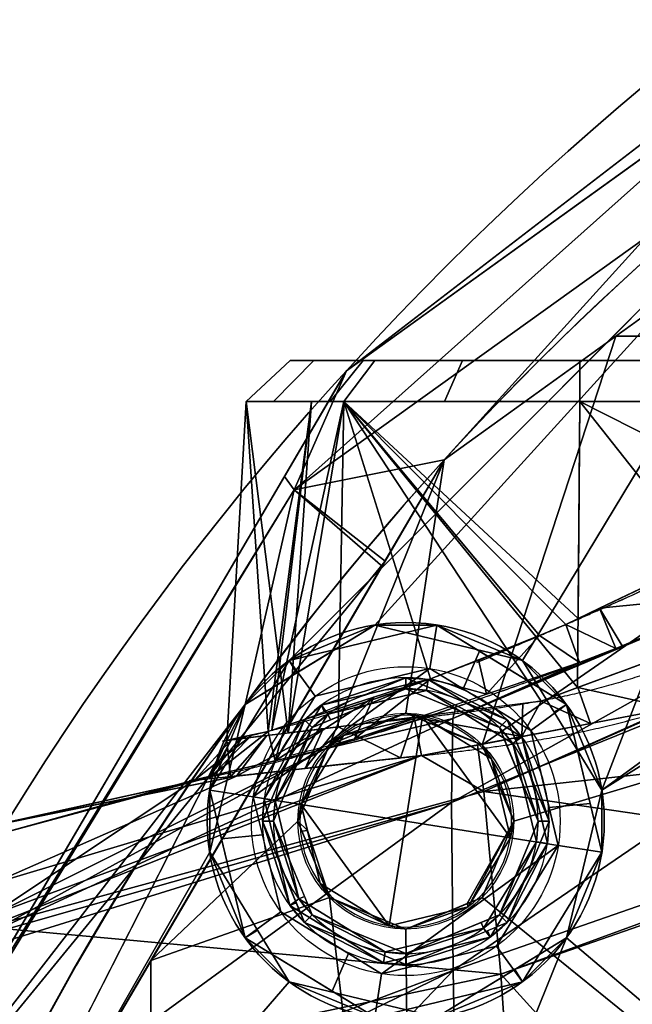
# Model space of a CAD drawing. Header units: millimetres. Extents: x -115 to 115, y -168 to 68.
# Tile 24 of 256: x -58 to -44, y 31 to 54. Entities that reach past the tile are written whole.
import ezdxf

# ---------------------------------------------------------------- set-up
doc = ezdxf.new("R2010")
doc.units = ezdxf.units.MM
doc.layers.add('100', color=7, linetype='Continuous', true_color=0xffffff)

msp = doc.modelspace()

# ---------------------------------------------------------------- linework, layer by layer
at = {"layer": '100', "color": 163, "linetype": 'Continuous', "extrusion": (0, 1, 0)}
msp.add_circle((45, 9, 46), 6.567, dxfattribs=at)
at = {"layer": '100', "color": 163, "linetype": 'Continuous', "extrusion": (0, -1, 0)}
msp.add_circle((-45, 9, -45.07), 7.565, dxfattribs=at)
at = {"layer": '100', "color": 163, "linetype": 'Continuous'}
for centre, radius in [((-48.946, 35.561, 97), 4.5), ((-48.946, 35.561, 103), 3.5), ((-48.946, 35.561, 81.046), 2.446), ((-48.946, 35.561, 81), 2.446)]:
    msp.add_circle(centre, radius, dxfattribs=at)
at = {"layer": '100', "color": 163, "linetype": 'Continuous', "extrusion": (0, 0, -1)}
for centre, radius in [((48.946, 35.561, -102), 4.5), ((48.946, 35.561, -89), 3.25), ((48.946, 35.561, -97), 3.25), ((48.946, 35.561, -89), 3), ((48.946, 35.561, -97), 3), ((48.946, 35.561, -81), 2.4)]:
    msp.add_circle(centre, radius, dxfattribs=at)
for centre, radius, start, end in [((0, 0, -94), 68, 283.06797, 256.93203), ((0, 0, -81), 65, 283.06797, 256.93203), ((0, 0, -97), 51.024, 286.7388, 253.2612), ((0, 0, -80.215), 50.45, 286.0923, 253.9077), ((0, 0, 51.206), 47, 298.2786, 67.725), ((0, 0, 65.794), 47, 298.2786, 67.725)]:
    msp.add_arc(centre, radius, start, end, dxfattribs=at)
at = {"layer": '100', "color": 163, "linetype": 'Continuous'}
for centre, radius, start, end in [((0, 0, 84), 68, 283.06797, 256.93203), ((0, 0, 97), 65, 108, 144.00001), ((0, 0, 81), 53.418, 285.9698, 254.0302), ((0, 0, 97.321), 49.087, 286.8231, 253.1769), ((-2.226, 0.058, 65.794), 47, 112.275, 241.7214), ((-2.226, 0.058, 51.206), 47, 112.275, 241.7214), ((-2.226, 0.058, 50), 42.5, 86.9982, 266.9982), ((-2.226, 0.058, 67), 42.5, 86.9982, 266.9982), ((0, 0, 97), 65, 144.00001, 180)]:
    msp.add_arc(centre, radius, start, end, dxfattribs=at)
for points, knots in [([(0.875, 48.447, 3.458), (-2.713, 48.515, 3.428), (-6.279, 48.258, 3.367), (-13.363, 47.142, 2.962), (-16.893, 46.252, 2.648), (-21.896, 44.416, 2.029), (-23.514, 43.69, 1.798), (-26.735, 42.197, 1.355), (-28.327, 41.433, 1.058), (-32.965, 38.967, -0.255), (-35.822, 37.123, -1.595), (-39.022, 34.876, -3.884), (-39.683, 34.462, -4.368), (-40.844, 33.592, -5.43), (-41.343, 33.12, -5.998), (-42.856, 31.724, -7.708), (-43.811, 30.785, -8.886), (-46.625, 27.924, -12.428), (-48.078, 25.643, -14.85), (-50.65, 20.885, -19.621), (-51.672, 18.319, -21.901), (-52.801, 13.899, -24.69), (-53.121, 12.315, -25.529), (-53.611, 9.008, -26.891), (-53.744, 7.293, -27.392), (-54.054, 2.016, -28.452), (-54.062, -1.707, -28.473), (-53.762, -6.978, -27.47), (-53.637, -8.715, -26.987), (-53.161, -12.052, -25.654), (-52.859, -13.629, -24.846), (-51.759, -18.126, -22.076), (-50.713, -20.748, -19.746), (-48.783, -24.338, -16.157), (-48.121, -25.516, -14.951), (-46.966, -27.176, -13.142), (-46.546, -27.7, -12.534), (-45.753, -28.795, -11.331), (-45.313, -29.306, -10.74), (-43.854, -30.698, -8.973), (-42.909, -31.64, -7.782), (-41.428, -33.065, -6.062), (-40.93, -33.543, -5.495), (-39.796, -34.431, -4.428), (-39.148, -34.846, -3.939), (-35.928, -37.065, -1.643), (-33.139, -38.875, -0.321), (-28.508, -41.336, 1.006), (-26.89, -42.122, 1.313), (-23.646, -43.634, 1.778), (-22.016, -44.366, 2.01), (-17.002, -46.22, 2.637), (-13.529, -47.106, 2.955), (-9.936, -47.681, 3.159)], [0, 0, 0, 0, 0.0625, 0.0625, 0.125, 0.125, 0.15625, 0.15625, 0.1875, 0.1875, 0.25, 0.25, 0.265625, 0.265625, 0.28125, 0.28125, 0.3125, 0.3125, 0.375, 0.375, 0.4375, 0.4375, 0.46875, 0.46875, 0.5, 0.5, 0.5625, 0.5625, 0.59375, 0.59375, 0.625, 0.625, 0.6875, 0.6875, 0.71875, 0.71875, 0.734375, 0.734375, 0.75, 0.75, 0.78125, 0.78125, 0.796875, 0.796875, 0.8125, 0.8125, 0.875, 0.875, 0.90625, 0.90625, 0.9375, 0.9375, 1, 1, 1, 1]), ([(-16.056, -45.781, -4.135), (-18.964, -44.754, -4.407), (-21.749, -43.399, -4.708), (-27, -40.174, -5.756), (-29.409, -38.393, -6.655), (-33.599, -34.609, -9.315), (-35.254, -32.707, -11.128), (-37.858, -29.034, -15.476), (-39.032, -27.124, -17.662), (-40.579, -24.129, -20.928), (-41.061, -23.142, -22.045), (-41.985, -20.946, -24.038), (-42.392, -19.782, -24.982), (-43.472, -16.082, -27.636), (-44.02, -13.329, -29.161), (-44.515, -9.664, -30.367), (-44.609, -8.9, -30.527), (-44.744, -7.359, -30.838), (-44.8, -6.584, -30.986), (-44.957, -4.246, -31.339), (-45.033, -2.669, -31.481), (-45.108, 2.067, -31.615), (-44.943, 5.219, -31.262), (-44.383, 11.34, -30.041), (-43.857, 14.235, -28.666), (-42.889, 18.142, -26.193), (-42.519, 19.391, -25.281), (-41.673, 21.749, -23.34), (-41.186, 22.849, -22.329), (-39.724, 25.868, -19.032), (-38.592, 27.857, -16.899), (-36.734, 30.637, -13.596), (-36.095, 31.55, -12.493), (-34.555, 33.467, -10.52), (-33.673, 34.427, -9.574), (-30.72, 37.313, -7.286), (-28.351, 39.206, -6.215), (-24.505, 41.728, -5.217), (-23.176, 42.531, -4.999), (-20.427, 43.995, -4.614), (-18.994, 44.652, -4.436), (-14.623, 46.376, -3.975), (-11.623, 47.2, -3.767), (-5.468, 48.263, -3.5), (-2.293, 48.49, -3.474), (0.83, 48.452, -3.443)], [0, 0, 0, 0, 0.0625, 0.0625, 0.125, 0.125, 0.1875, 0.1875, 0.25, 0.25, 0.28125, 0.28125, 0.3125, 0.3125, 0.375, 0.375, 0.390625, 0.390625, 0.40625, 0.40625, 0.4375, 0.4375, 0.5, 0.5, 0.5625, 0.5625, 0.59375, 0.59375, 0.625, 0.625, 0.6875, 0.6875, 0.71875, 0.71875, 0.75, 0.75, 0.8125, 0.8125, 0.84375, 0.84375, 0.875, 0.875, 0.9375, 0.9375, 1, 1, 1, 1]), ([(-47.333, 39.157, 16.891), (-43.307, 40.882, 16.933), (-41.377, 41.819, 16.192), (-39.145, 43.015, 14.116), (-38.529, 43.35, 13.281), (-37.638, 43.814, 11.345), (-37.388, 43.981, 10.269), (-37.323, 43.818, 8.106), (-37.512, 43.486, 7.041), (-38.199, 42.575, 5.175), (-38.683, 42.015, 4.368), (-39.889, 40.872, 2.959), (-40.611, 40.295, 2.361), (-42.322, 39.32, 1.434), (-43.314, 38.921, 1.115), (-46.427, 38.06, 0.803), (-48.682, 37.913, 1.5), (-51.976, 37.517, 4.354), (-52.996, 37.394, 6.468), (-53.193, 37.362, 10.803), (-52.348, 37.478, 13.01), (-49.379, 38.394, 16.061), (-47.333, 39.157, 16.891), (-43.307, 40.882, 16.933)], [-0.125, -0.125, 0, 0, 0.125, 0.125, 0.1875, 0.1875, 0.25, 0.25, 0.3125, 0.3125, 0.375, 0.375, 0.4375, 0.4375, 0.5, 0.5, 0.625, 0.625, 0.75, 0.75, 0.875, 0.875, 1, 1, 1.125, 1.125]), ([(-42.735, 40.019, 17.925), (-47.275, 38.291, 17.847), (-49.534, 37.54, 16.92), (-52.88, 36.611, 13.582), (-53.891, 36.472, 11.177), (-53.824, 36.48, 6.382), (-52.737, 36.593, 4.004), (-49.08, 37.01, 0.838), (-46.575, 37.179, 0.125), (-43.097, 38.033, 0.479), (-41.979, 38.422, 0.822), (-40.001, 39.377, 1.812), (-39.13, 39.947, 2.447), (-37.658, 41.105, 3.972), (-37.056, 41.679, 4.852), (-36.184, 42.618, 6.884), (-35.924, 42.973, 8.073), (-35.966, 43.148, 10.48), (-36.261, 42.976, 11.682), (-37.257, 42.518, 13.834), (-37.96, 42.181, 14.787), (-40.517, 40.971, 17.11), (-42.735, 40.019, 17.925), (-47.275, 38.291, 17.847)], [-0.125, -0.125, 0, 0, 0.125, 0.125, 0.25, 0.25, 0.375, 0.375, 0.5, 0.5, 0.5625, 0.5625, 0.625, 0.625, 0.6875, 0.6875, 0.75, 0.75, 0.8125, 0.8125, 0.875, 0.875, 1, 1, 1.125, 1.125])]:
    msp.add_open_spline(points, degree=3, knots=knots, dxfattribs=at)
for points in [[(-50.291, 45.769, 94), (-27.636, 62.091, 94), (-27.636, 62.091, 84), (-50.291, 45.769, 84)], [(-48.072, 43.75, 81), (-51.478, 43.073, 81.879), (-36.936, 56.045, 81.879)], [(-36.936, 56.045, 81.879), (-51.478, 43.073, 81.879), (-50.291, 45.769, 84)], [(-50.291, 45.769, 94), (-51.478, 43.073, 96.121), (-36.936, 56.045, 96.121)], [(-38.206, 52.586, 97), (-36.936, 56.045, 96.121), (-51.478, 43.073, 96.121)], [(-50.291, 45.769, 84), (-36.596, 55.636, 84), (-36.936, 56.045, 81.879)], [(-36.936, 56.045, 96.121), (-36.596, 55.636, 94), (-50.291, 45.769, 94)], [(-36.936, 56.045, 81.879), (-34.981, 53.181, 81), (-48.072, 43.75, 81)], [(-44.501, 36.265, 97), (-20.738, 53.529, 97), (-22.975, 56.148, 97), (-38.206, 52.586, 97)], [(-33.821, 54.018, 81), (-33.821, 46.55, 81), (-44.186, 46.55, 81)], [(-44.501, 36.265, 97), (-17.305, 53.259, 97), (-20.738, 53.529, 97)], [(-41.499, 29.688, 97), (-17.305, 53.259, 97), (-44.501, 36.265, 97), (-45.305, 32.916, 97)], [(-38.206, 52.586, 97), (-52.586, 38.206, 97), (-49.649, 40.006, 97)], [(-51.478, 43.073, 96.121), (-49.466, 41.327, 97), (-38.206, 52.586, 97)], [(-49.649, 40.006, 97), (-46.301, 39.202, 97), (-38.206, 52.586, 97)], [(-38.206, 52.586, 97), (-46.301, 39.202, 97), (-44.501, 36.265, 97)], [(-47.216, 37.29, 81), (-48.946, 38.007, 81), (-48.072, 43.75, 81), (-44.186, 46.55, 81)], [(-33.821, 46.55, 81), (-33.821, 39.375, 81), (-46.5, 35.561, 81), (-47.216, 37.29, 81)], [(-44.186, 46.55, 81), (-33.821, 46.55, 81), (-47.216, 37.29, 81)], [(-52.565, 45.07, 9), (-50.656, 45.07, 13.61), (-49.91, 46, 13.002), (-51.567, 46, 9)], [(-51.567, 46, 9), (-51.027, 46, 7.694), (-51.942, 45.07, 7.496), (-52.565, 45.07, 9)], [(-50.349, 45.07, 3.651), (-51.942, 45.07, 7.496), (-51.027, 46, 7.694), (-49.644, 46, 4.356)], [(-40.356, 46, 13.644), (-49.644, 46, 4.356), (-51.567, 46, 9)], [(-51.567, 46, 9), (-49.644, 46, 13.644), (-45, 46, 15.567), (-40.356, 46, 13.644)], [(-49.644, 46, 13.644), (-49.91, 46, 13.002), (-50.656, 45.07, 13.61), (-50.349, 45.07, 14.349)], [(-50.349, 45.07, 14.349), (-45, 45.07, 16.565), (-45, 46, 15.567), (-49.644, 46, 13.644)], [(-49.644, 46, 4.356), (-47.662, 46, 3.535), (-48.067, 45.07, 2.705), (-50.349, 45.07, 3.651)], [(-40.356, 46, 4.356), (-45, 46, 2.433), (-49.644, 46, 4.356), (-40.356, 46, 13.644)], [(-45, 45.07, 1.435), (-48.067, 45.07, 2.705), (-47.662, 46, 3.535), (-45, 46, 2.433)], [(-45, 46, 2.433), (-42.338, 46, 3.535), (-41.933, 45.07, 2.705), (-45, 45.07, 1.435)], [(-40.356, 46, 13.644), (-45, 46, 15.567), (-45, 45.07, 16.565), (-39.651, 45.07, 14.349)], [(-51.478, 43.073, 81.879), (-51.697, 43.371, 84), (-50.291, 45.769, 84)], [(-50.291, 45.769, 94), (-51.697, 43.371, 94), (-51.478, 43.073, 96.121)], [(-50.291, 45.769, 84), (-50.47, 45.464, 84), (-50.47, 45.464, 94), (-50.291, 45.769, 94)], [(-64.502, 21.529, 94), (-50.47, 45.464, 94), (-50.47, 45.464, 84), (-64.502, 21.529, 84)], [(-52.565, 45.07, 9), (-53.005, 37.39, 7.748), (-52.063, 37.595, 12.94)], [(-51.613, 37.559, 5.167), (-53.005, 37.39, 7.748), (-52.565, 45.07, 9)], [(-52.565, 45.07, 9), (-51.079, 45.07, 5.413), (-51.613, 37.559, 5.167)], [(-52.063, 37.595, 12.94), (-51.079, 45.07, 12.587), (-52.565, 45.07, 9)], [(-52.063, 37.595, 12.94), (-51.978, 37.623, 13.016), (-51.079, 45.07, 12.587)], [(-50.349, 45.07, 14.349), (-51.978, 37.623, 13.016), (-48.384, 38.788, 16.254)], [(-50.349, 45.07, 14.349), (-51.079, 45.07, 12.587), (-51.978, 37.623, 13.016)], [(-51.613, 37.559, 5.167), (-51.079, 45.07, 5.413), (-50.349, 45.07, 3.651)], [(-50.349, 45.07, 3.651), (-50.477, 37.697, 3.059), (-51.613, 37.559, 5.167)], [(-45.881, 38.284, 1.009), (-50.477, 37.697, 3.059), (-50.349, 45.07, 3.651)], [(-50.349, 45.07, 3.651), (-45, 45.07, 1.435), (-45.051, 38.589, 1.204)], [(-45.051, 38.589, 1.204), (-45.881, 38.284, 1.009), (-50.349, 45.07, 3.651)], [(-50.349, 45.07, 14.349), (-45.32, 40.02, 16.912), (-45.037, 40.155, 16.805)], [(-50.349, 45.07, 14.349), (-45.916, 39.767, 16.883), (-45.32, 40.02, 16.912)], [(-48.384, 38.788, 16.254), (-45.916, 39.767, 16.883), (-50.349, 45.07, 14.349)], [(-45.037, 40.155, 16.805), (-45, 45.07, 16.565), (-50.349, 45.07, 14.349)], [(-41.043, 40.062, 2.145), (-45.051, 38.589, 1.204), (-45, 45.07, 1.435)], [(-45, 45.07, 16.565), (-45.037, 40.155, 16.805), (-40.013, 42.55, 14.921)], [(-40.013, 42.55, 14.921), (-39.651, 45.07, 14.349), (-45, 45.07, 16.565)], [(-45, 45.07, 1.435), (-39.651, 45.07, 3.651), (-41.043, 40.062, 2.145)], [(-50.675, 37.29, 81), (-51.391, 35.561, 81), (-54.723, 32.406, 81), (-48.072, 43.75, 81)], [(-48.072, 43.75, 81), (-49.416, 41.457, 81), (-51.478, 43.073, 81.879)], [(-48.072, 43.75, 81), (-48.946, 38.007, 81), (-50.675, 37.29, 81)], [(-34.226, 43.652, 25.855), (-47.879, 37.885, 20.743), (-47.911, 35.987, 27.696)], [(-47.911, 35.987, 27.696), (-34.115, 41.571, 33.119), (-34.226, 43.652, 25.855)], [(-47.879, 37.885, 20.743), (-34.226, 43.652, 25.855), (-44.185, 39.471, 17.862)], [(-34.226, 43.652, 25.855), (-41.13, 40.728, 17.08), (-44.185, 39.471, 17.862)], [(-61.679, 26.343, 84), (-51.697, 43.371, 84), (-51.478, 43.073, 81.879)], [(-51.478, 43.073, 96.121), (-51.697, 43.371, 94), (-61.679, 26.343, 94)], [(-61.681, 26.471, 81.879), (-51.478, 43.073, 81.879), (-49.416, 41.457, 81)], [(-51.478, 43.073, 81.879), (-61.681, 26.471, 81.879), (-61.679, 26.343, 84)], [(-61.679, 26.343, 94), (-61.681, 26.471, 96.121), (-51.478, 43.073, 96.121)], [(-52.586, 38.206, 97), (-51.478, 43.073, 96.121), (-61.681, 26.471, 96.121)], [(-52.586, 38.206, 97), (-49.466, 41.327, 97), (-51.478, 43.073, 96.121)], [(-34.115, 41.571, 33.119), (-47.911, 35.987, 27.696), (-47.868, 32.177, 33.571)], [(-47.868, 32.177, 33.571), (-34.04, 36.991, 39.128), (-34.115, 41.571, 33.119)], [(-34.817, 41.689, 3.264), (-47.175, 36.23, -2.225), (-42.945, 38.119, 0.591)], [(-47.175, 36.23, -2.225), (-34.817, 41.689, 3.264), (-34.806, 37.587, -1.68)], [(-41.13, 40.728, 17.08), (-41.978, 41.613, 15.658), (-44.555, 40.385, 16.624)], [(-49.416, 41.457, 81), (-58.958, 25.181, 81), (-61.681, 26.471, 81.879)], [(-44.555, 40.385, 16.624), (-44.039, 39.531, 17.825), (-41.13, 40.728, 17.08)], [(-44.185, 39.471, 17.862), (-44.555, 40.385, 16.624), (-45.32, 40.02, 16.912)], [(-44.185, 39.471, 17.862), (-44.039, 39.531, 17.825), (-44.555, 40.385, 16.624)], [(-48.242, 40.006, 102), (-51.591, 39.202, 102), (-51.003, 38.393, 103), (-48.398, 39.018, 103)], [(-51.591, 39.202, 102), (-48.242, 40.006, 102), (-49.649, 40.006, 97)], [(-49.649, 40.006, 97), (-51.419, 38.921, 97), (-51.591, 39.202, 102)], [(-46.301, 39.202, 97), (-49.649, 40.006, 97), (-48.242, 40.006, 102)], [(-48.398, 39.018, 103), (-47.646, 38.557, 103), (-47.274, 39.413, 102), (-48.242, 40.006, 102)], [(-48.242, 40.006, 102), (-45.305, 38.206, 102), (-46.301, 39.202, 97)], [(-45.005, 39.155, 17.886), (-45.32, 40.02, 16.912), (-45.916, 39.767, 16.883)], [(-45.32, 40.02, 16.912), (-45.005, 39.155, 17.886), (-44.185, 39.471, 17.862)], [(-45.916, 39.767, 16.883), (-47.299, 39.219, 16.53), (-47.118, 38.438, 17.069)], [(-47.118, 38.438, 17.069), (-45.005, 39.155, 17.886), (-45.916, 39.767, 16.883)], [(-44.185, 39.471, 17.862), (-45.005, 39.155, 17.886), (-47.879, 37.885, 20.743)], [(-45.305, 38.206, 102), (-47.274, 39.413, 102), (-47.646, 38.557, 103), (-46.114, 37.618, 103)], [(-47.216, 33.832, 81), (-46.5, 35.561, 81), (-33.821, 39.375, 81), (-43.584, 30.886, 81)], [(-45.048, 38.591, 1.205), (-42.641, 39.475, 1.77), (-42.945, 38.119, 0.591)], [(-52.402, 36.109, 103), (-51.003, 38.393, 103), (-51.591, 39.202, 102), (-53.39, 36.265, 102)], [(-53.39, 36.265, 102), (-51.591, 39.202, 102), (-52.586, 38.206, 97)], [(-51.591, 39.202, 102), (-51.419, 38.921, 97), (-52.586, 38.206, 97)], [(-47.118, 38.438, 17.069), (-47.299, 39.219, 16.53), (-48.384, 38.788, 16.254)], [(-45.005, 39.155, 17.886), (-47.797, 38.208, 16.806), (-47.879, 37.885, 20.743)], [(-45.305, 38.206, 102), (-45.585, 38.034, 97), (-46.301, 39.202, 97)], [(-52.402, 36.109, 103), (-45.489, 35.013, 103), (-46.114, 37.618, 103), (-48.398, 39.018, 103)], [(-48.398, 39.018, 103), (-51.003, 38.393, 103), (-52.402, 36.109, 103)], [(-51.067, 37.682, 89), (-48.946, 38.561, 89), (-48.946, 38.811, 89), (-51.244, 37.859, 89)], [(-50.856, 38.19, 97), (-50.796, 38.045, 89), (-48.946, 38.811, 89)], [(-48.946, 38.811, 89), (-48.437, 38.771, 97), (-50.856, 38.19, 97)], [(-50.856, 38.19, 97), (-48.437, 38.771, 97), (-48.476, 38.524, 97), (-50.709, 37.988, 97)], [(-50.105, 37.425, 15.914), (-47.118, 38.438, 17.069), (-48.384, 38.788, 16.254)], [(-48.384, 38.788, 16.254), (-49.666, 38.373, 15.099), (-50.105, 37.425, 15.914)], [(-46.647, 37.859, 89), (-48.946, 38.811, 89), (-48.946, 38.561, 89), (-46.824, 37.682, 89)], [(-48.437, 38.771, 97), (-48.946, 38.811, 89), (-46.647, 37.859, 89)], [(-46.518, 37.324, 97), (-48.476, 38.524, 97), (-48.437, 38.771, 97), (-46.316, 37.471, 97)], [(-46.647, 37.859, 89), (-46.316, 37.471, 97), (-48.437, 38.771, 97)], [(-50.709, 37.988, 97), (-48.476, 38.524, 97), (-48.946, 38.561, 89)], [(-48.946, 38.561, 89), (-50.653, 37.854, 89), (-50.709, 37.988, 97)], [(-46.824, 37.682, 89), (-48.946, 38.561, 89), (-48.476, 38.524, 97)], [(-48.476, 38.524, 97), (-46.518, 37.324, 97), (-46.824, 37.682, 89)], [(-45.881, 38.284, 1.009), (-45.048, 38.591, 1.205), (-44.76, 37.774, 0.719)], [(-42.945, 38.119, 0.591), (-44.76, 37.774, 0.719), (-45.048, 38.591, 1.205)], [(-53.39, 34.857, 97), (-52.586, 38.206, 97), (-61.819, 20.086, 97)], [(-61.681, 26.471, 96.121), (-59.144, 25.335, 97), (-52.586, 38.206, 97)], [(-52.586, 38.206, 97), (-53.39, 34.857, 97), (-53.39, 36.265, 102)], [(-50.709, 37.988, 97), (-51.909, 36.03, 97), (-52.156, 36.069, 97), (-50.856, 38.19, 97)], [(-51.244, 37.859, 89), (-50.856, 38.19, 97), (-52.156, 36.069, 97)], [(-49.666, 38.373, 15.099), (-51.684, 37.718, 13.281), (-51.906, 36.928, 13.65)], [(-51.906, 36.928, 13.65), (-50.774, 37.198, 15.655), (-49.666, 38.373, 15.099)], [(-51.244, 37.859, 89), (-50.796, 38.045, 89), (-50.856, 38.19, 97)], [(-50.774, 37.198, 15.655), (-50.105, 37.425, 15.914), (-49.666, 38.373, 15.099)], [(-47.879, 37.885, 20.743), (-47.797, 38.208, 16.806), (-50.774, 37.198, 15.655)], [(-48.759, 37.917, 2.293), (-46.289, 38.232, 1.191), (-46.315, 37.478, 0.828)], [(-44.76, 37.774, 0.719), (-46.315, 37.478, 0.828), (-45.881, 38.284, 1.009)], [(-46.315, 37.478, 0.828), (-46.289, 38.232, 1.191), (-45.881, 38.284, 1.009)], [(-46.114, 37.618, 103), (-45.695, 35.872, 103), (-44.766, 35.96, 102), (-45.305, 38.206, 102)], [(-44.501, 36.265, 97), (-45.585, 38.034, 97), (-45.305, 38.206, 102)], [(-45.305, 38.206, 102), (-44.501, 34.857, 102), (-44.501, 36.265, 97)], [(-51.909, 36.03, 97), (-50.709, 37.988, 97), (-51.067, 37.682, 89)], [(-50.709, 37.988, 97), (-50.653, 37.854, 89), (-51.067, 37.682, 89)], [(-50.356, 37.503, 81), (-50.675, 37.29, 81.046), (-48.946, 38.007, 81.046)], [(-50.675, 37.29, 81), (-48.946, 38.007, 81), (-48.946, 38.007, 81.046), (-50.675, 37.29, 81.046)], [(-48.946, 38.007, 81.046), (-48.57, 37.931, 81), (-50.356, 37.503, 81)], [(-48.946, 38.007, 81.046), (-48.022, 37.624, 81.046), (-48.57, 37.931, 81)], [(-47.216, 37.29, 81.046), (-48.946, 38.007, 81.046), (-48.946, 38.007, 81), (-47.216, 37.29, 81)], [(-47.175, 36.23, -2.225), (-47.322, 37.287, 0.899), (-42.945, 38.119, 0.591)], [(-58.478, 32.981, 19.557), (-47.911, 35.987, 27.696), (-47.879, 37.885, 20.743)], [(-50.774, 37.198, 15.655), (-58.478, 32.981, 19.557), (-47.879, 37.885, 20.743)], [(-51.244, 37.859, 89), (-52.196, 35.561, 89), (-51.946, 35.561, 89), (-51.067, 37.682, 89)], [(-52.156, 36.069, 97), (-52.196, 35.561, 89), (-51.244, 37.859, 89)], [(-51.906, 36.928, 13.65), (-51.684, 37.718, 13.281), (-52.063, 37.595, 12.94)], [(-51.316, 35.936, 81), (-50.356, 37.503, 81), (-48.57, 37.931, 81), (-49.321, 33.191, 81)], [(-50.477, 37.697, 3.059), (-48.759, 37.917, 2.293), (-49.064, 36.993, 1.414)], [(-46.575, 35.186, 81), (-47.535, 33.619, 81), (-49.321, 33.191, 81), (-48.57, 37.931, 81)], [(-48.587, 37.046, 0.988), (-49.064, 36.993, 1.414), (-48.759, 37.917, 2.293)], [(-46.315, 37.478, 0.828), (-48.587, 37.046, 0.988), (-48.759, 37.917, 2.293)], [(-48.022, 37.624, 81.046), (-48.054, 37.615, 81), (-48.57, 37.931, 81)], [(-48.57, 37.931, 81), (-47.004, 36.972, 81), (-46.575, 35.186, 81)], [(-46.824, 37.682, 89), (-45.946, 35.561, 89), (-45.696, 35.561, 89), (-46.647, 37.859, 89)], [(-46.647, 37.859, 89), (-46.462, 37.411, 89), (-46.316, 37.471, 97)], [(-53.725, 36.495, 10.428), (-52.427, 37.516, 10.934), (-52.887, 37.416, 8.397)], [(-53.725, 36.495, 10.428), (-53.34, 36.587, 11.11), (-52.427, 37.516, 10.934)], [(-53.34, 36.587, 11.11), (-51.906, 36.928, 13.65), (-52.063, 37.595, 12.94)], [(-52.063, 37.595, 12.94), (-52.427, 37.516, 10.934), (-53.34, 36.587, 11.11)], [(-53.005, 37.39, 7.748), (-52.092, 37.501, 6.055), (-52.919, 36.567, 5.559)], [(-52.783, 36.579, 4.736), (-52.919, 36.567, 5.559), (-52.092, 37.501, 6.055)], [(-50.817, 37.656, 3.69), (-51.229, 36.752, 3.348), (-52.783, 36.579, 4.736)], [(-52.783, 36.579, 4.736), (-52.092, 37.501, 6.055), (-50.817, 37.656, 3.69)], [(-51.067, 37.682, 89), (-51.946, 35.561, 89), (-51.909, 36.03, 97)], [(-50.675, 37.29, 81.046), (-50.356, 37.503, 81), (-51.316, 35.936, 81)], [(-49.064, 36.993, 1.414), (-51.229, 36.752, 3.348), (-50.477, 37.697, 3.059)], [(-51.229, 36.752, 3.348), (-50.817, 37.656, 3.69), (-50.477, 37.697, 3.059)], [(-48.054, 37.615, 81), (-48.022, 37.624, 81.046), (-47.216, 37.29, 81.046)], [(-47.004, 36.972, 81), (-48.054, 37.615, 81), (-47.216, 37.29, 81.046)], [(-34.806, 37.587, -1.68), (-38.804, 35.011, -3.834), (-47.175, 36.23, -2.225)], [(-46.518, 37.324, 97), (-46.653, 37.269, 89), (-46.824, 37.682, 89)], [(-52.887, 37.416, 8.397), (-53.397, 36.524, 8.447), (-53.725, 36.495, 10.428)], [(-53.397, 36.524, 8.447), (-52.887, 37.416, 8.397), (-53.005, 37.39, 7.748)], [(-52.919, 36.567, 5.559), (-53.397, 36.524, 8.447), (-53.005, 37.39, 7.748)], [(-51.316, 35.936, 81), (-51.391, 35.561, 81.046), (-50.675, 37.29, 81.046)], [(-50.675, 37.29, 81.046), (-51.391, 35.561, 81.046), (-51.391, 35.561, 81), (-50.675, 37.29, 81)], [(-48.587, 37.046, 0.988), (-47.322, 37.287, 0.899), (-47.175, 36.23, -2.225)], [(-47.216, 37.29, 81.046), (-46.5, 35.561, 81.046), (-47.004, 36.972, 81)], [(-47.216, 37.29, 81), (-46.5, 35.561, 81), (-46.5, 35.561, 81.046), (-47.216, 37.29, 81.046)], [(-45.946, 35.561, 89), (-46.653, 37.269, 89), (-46.518, 37.324, 97)], [(-46.316, 37.471, 97), (-45.736, 35.053, 97), (-45.982, 35.092, 97), (-46.518, 37.324, 97)], [(-46.518, 37.324, 97), (-45.982, 35.092, 97), (-45.946, 35.561, 89)], [(-46.316, 37.471, 97), (-46.462, 37.411, 89), (-45.696, 35.561, 89)], [(-45.696, 35.561, 89), (-45.736, 35.053, 97), (-46.316, 37.471, 97)], [(-58.449, 33.36, 18.676), (-58.478, 32.981, 19.557), (-50.774, 37.198, 15.655)], [(-58.449, 33.36, 18.676), (-50.774, 37.198, 15.655), (-53.725, 36.495, 10.428)], [(-47.175, 36.23, -2.225), (-58.427, 33.158, -9.097), (-48.587, 37.046, 0.988)], [(-48.587, 37.046, 0.988), (-58.427, 33.158, -9.097), (-58.418, 33.401, -8.643)], [(-58.418, 33.401, -8.643), (-58.348, 34.133, -6.391), (-48.587, 37.046, 0.988)], [(-52.783, 36.579, 4.736), (-48.587, 37.046, 0.988), (-58.348, 34.133, -6.391)], [(-34.04, 36.991, 39.128), (-47.868, 32.177, 33.571), (-47.777, 26.841, 37.845)], [(-47.777, 26.841, 37.845), (-33.996, 30.531, 43.042), (-34.04, 36.991, 39.128)], [(-46.575, 35.186, 81), (-47.004, 36.972, 81), (-46.5, 35.561, 81.046)], [(-53.725, 36.495, 10.428), (-58.349, 35.222, 10.636), (-58.449, 33.36, 18.676)], [(-58.349, 35.222, 10.636), (-53.725, 36.495, 10.428), (-53.555, 36.51, 9.4)], [(-53.555, 36.51, 9.4), (-58.299, 35.466, 7.131), (-58.349, 35.222, 10.636)], [(-58.348, 34.133, -6.391), (-58.253, 35.47, 3.186), (-52.783, 36.579, 4.736)], [(-53.555, 36.51, 9.4), (-58.282, 35.468, 5.682), (-58.299, 35.466, 7.131)], [(-52.783, 36.579, 4.736), (-58.253, 35.47, 3.186), (-58.282, 35.468, 5.682)], [(-58.282, 35.468, 5.682), (-53.555, 36.51, 9.4), (-52.783, 36.579, 4.736)], [(-58.427, 33.158, -9.097), (-47.175, 36.23, -2.225), (-46.793, 32.096, -8.809)], [(-53.39, 36.265, 102), (-53.125, 35.162, 102), (-52.196, 35.25, 103), (-52.402, 36.109, 103)], [(-52.586, 32.916, 102), (-53.39, 36.265, 102), (-53.39, 34.857, 97)], [(-38.804, 35.011, -3.834), (-46.793, 32.096, -8.809), (-47.175, 36.23, -2.225)], [(-45.305, 32.916, 97), (-44.501, 36.265, 97), (-44.501, 34.857, 102)], [(-58.716, 28.096, 27.121), (-47.868, 32.177, 33.571), (-47.911, 35.987, 27.696)], [(-47.911, 35.987, 27.696), (-58.5, 32.689, 20.236), (-58.716, 28.096, 27.121)], [(-47.911, 35.987, 27.696), (-58.478, 32.981, 19.557), (-58.5, 32.689, 20.236)], [(-45.489, 35.013, 103), (-52.402, 36.109, 103), (-51.777, 33.504, 103), (-49.493, 32.104, 103)], [(-52.196, 35.561, 89), (-52.156, 36.069, 97), (-51.575, 33.651, 97)], [(-51.575, 33.651, 97), (-52.156, 36.069, 97), (-51.909, 36.03, 97), (-51.373, 33.798, 97)], [(-51.373, 33.798, 97), (-51.909, 36.03, 97), (-51.946, 35.561, 89)], [(-51.316, 35.936, 81), (-51.175, 35.348, 81), (-51.391, 35.561, 81.046)], [(-49.321, 33.191, 81), (-50.887, 34.15, 81), (-51.316, 35.936, 81)], [(-44.501, 34.857, 102), (-44.766, 35.96, 102), (-45.695, 35.872, 103), (-45.489, 35.013, 103)], [(-54.723, 32.406, 81), (-51.391, 35.561, 81), (-50.675, 33.832, 81)], [(-51.067, 33.44, 89), (-51.946, 35.561, 89), (-52.196, 35.561, 89), (-51.244, 33.263, 89)], [(-51.575, 33.651, 97), (-51.429, 33.711, 89), (-52.196, 35.561, 89)], [(-51.946, 35.561, 89), (-51.238, 33.853, 89), (-51.373, 33.798, 97)], [(-51.175, 35.348, 81), (-51.299, 35.338, 81.046), (-51.391, 35.561, 81.046)], [(-50.675, 33.832, 81), (-51.391, 35.561, 81), (-51.391, 35.561, 81.046), (-50.675, 33.832, 81.046)], [(-46.5, 35.561, 81.046), (-47.216, 33.832, 81.046), (-47.553, 33.692, 81.046)], [(-47.553, 33.692, 81.046), (-47.535, 33.619, 81), (-46.5, 35.561, 81.046)], [(-46.5, 35.561, 81.046), (-47.535, 33.619, 81), (-46.575, 35.186, 81)], [(-47.216, 33.832, 81.046), (-46.5, 35.561, 81.046), (-46.5, 35.561, 81), (-47.216, 33.832, 81)], [(-46.824, 33.44, 89), (-45.946, 35.561, 89), (-45.982, 35.092, 97)], [(-46.647, 33.263, 89), (-45.696, 35.561, 89), (-45.946, 35.561, 89), (-46.824, 33.44, 89)], [(-45.736, 35.053, 97), (-45.696, 35.561, 89), (-46.647, 33.263, 89)], [(-50.675, 33.832, 81.046), (-51.299, 35.338, 81.046), (-51.175, 35.348, 81)], [(-50.675, 33.832, 81.046), (-51.175, 35.348, 81), (-50.887, 34.15, 81)], [(-51.777, 33.504, 103), (-52.196, 35.25, 103), (-53.125, 35.162, 102), (-52.586, 32.916, 102)], [(-47.182, 33.134, 97), (-45.982, 35.092, 97), (-45.736, 35.053, 97), (-47.035, 32.932, 97)], [(-45.982, 35.092, 97), (-47.182, 33.134, 97), (-46.824, 33.44, 89)], [(-46.647, 33.263, 89), (-47.035, 32.932, 97), (-45.736, 35.053, 97)], [(-51.591, 31.92, 97), (-53.39, 34.857, 97), (-61.819, 20.086, 97)], [(-53.39, 34.857, 97), (-52.306, 33.088, 97), (-52.586, 32.916, 102)], [(-49.493, 32.104, 103), (-46.888, 32.729, 103), (-45.489, 35.013, 103)], [(-45.489, 35.013, 103), (-46.888, 32.729, 103), (-46.301, 31.92, 102), (-44.501, 34.857, 102)], [(-46.793, 32.096, -8.809), (-38.804, 35.011, -3.834), (-39.276, 34.707, -4.088)], [(-44.501, 34.857, 102), (-46.301, 31.92, 102), (-45.305, 32.916, 97)], [(-46.793, 32.096, -8.809), (-39.276, 34.707, -4.088), (-44.744, 29.837, -10.06)], [(-50.887, 34.15, 81), (-49.321, 33.191, 81), (-50.675, 33.832, 81.046)], [(-48.787, 17.781, 81), (-54.723, 17.781, 81), (-54.723, 32.406, 81), (-50.675, 33.832, 81)], [(-51.373, 33.798, 97), (-49.415, 32.598, 97), (-49.454, 32.351, 97), (-51.575, 33.651, 97)], [(-51.244, 33.263, 89), (-51.429, 33.711, 89), (-51.575, 33.651, 97)], [(-51.373, 33.798, 97), (-51.238, 33.853, 89), (-51.067, 33.44, 89)], [(-49.415, 32.598, 97), (-51.373, 33.798, 97), (-51.067, 33.44, 89)], [(-50.675, 33.832, 81), (-48.946, 33.116, 81), (-48.787, 17.781, 81)], [(-49.321, 33.191, 81), (-48.946, 33.116, 81.046), (-50.675, 33.832, 81.046)], [(-50.675, 33.832, 81.046), (-48.946, 33.116, 81.046), (-48.946, 33.116, 81), (-50.675, 33.832, 81)], [(-43.584, 30.886, 81), (-48.787, 17.781, 81), (-48.946, 33.116, 81), (-47.216, 33.832, 81)], [(-47.216, 33.832, 81), (-48.946, 33.116, 81), (-48.946, 33.116, 81.046), (-47.216, 33.832, 81.046)], [(-52.586, 32.916, 102), (-50.617, 31.709, 102), (-50.246, 32.565, 103), (-51.777, 33.504, 103)], [(-51.244, 33.263, 89), (-51.575, 33.651, 97), (-49.454, 32.351, 97)], [(-48.946, 33.116, 81.046), (-49.321, 33.191, 81), (-47.535, 33.619, 81)], [(-47.535, 33.619, 81), (-47.553, 33.692, 81.046), (-48.946, 33.116, 81.046)], [(-51.244, 33.263, 89), (-48.946, 32.311, 89), (-48.946, 32.561, 89), (-51.067, 33.44, 89)], [(-49.454, 32.351, 97), (-48.946, 32.311, 89), (-51.244, 33.263, 89)], [(-51.067, 33.44, 89), (-48.946, 32.561, 89), (-49.415, 32.598, 97)], [(-46.824, 33.44, 89), (-48.946, 32.561, 89), (-48.946, 32.311, 89), (-46.647, 33.263, 89)], [(-48.946, 32.561, 89), (-47.238, 33.268, 89), (-47.182, 33.134, 97)], [(-47.182, 33.134, 97), (-47.238, 33.268, 89), (-46.824, 33.44, 89)], [(-46.647, 33.263, 89), (-47.096, 33.077, 89), (-47.035, 32.932, 97)], [(-46.793, 32.096, -8.809), (-58.557, 29.617, -15.692), (-58.427, 33.158, -9.097)], [(-52.586, 32.916, 102), (-52.306, 33.088, 97), (-51.591, 31.92, 97)], [(-47.035, 32.932, 97), (-49.454, 32.351, 97), (-49.415, 32.598, 97), (-47.182, 33.134, 97)], [(-47.182, 33.134, 97), (-49.415, 32.598, 97), (-48.946, 32.561, 89)], [(-47.035, 32.932, 97), (-47.096, 33.077, 89), (-48.946, 32.311, 89)], [(-50.481, 7.427, 97), (-41.499, 29.688, 97), (-45.305, 32.916, 97), (-57.318, 3.182, 97)], [(-57.318, 3.182, 97), (-45.305, 32.916, 97), (-48.242, 31.116, 97)], [(-49.649, 31.116, 102), (-52.586, 32.916, 102), (-51.591, 31.92, 97)], [(-48.946, 32.311, 89), (-49.454, 32.351, 97), (-47.035, 32.932, 97)], [(-46.301, 31.92, 102), (-46.472, 32.201, 97), (-45.305, 32.916, 97)], [(-49.649, 31.116, 102), (-46.301, 31.92, 102), (-46.888, 32.729, 103), (-49.493, 32.104, 103)], [(-54.723, 32.406, 81), (-54.723, 17.781, 81), (-61.977, 17.781, 81), (-61.656, 20.579, 81)], [(-49.493, 32.104, 103), (-50.246, 32.565, 103), (-50.617, 31.709, 102), (-49.649, 31.116, 102)], [(-54.152, 25.59, 33.711), (-47.868, 32.177, 33.571), (-58.73, 26.915, 28.356)], [(-47.868, 32.177, 33.571), (-58.716, 28.096, 27.121), (-58.73, 26.915, 28.356)], [(-54.152, 25.59, 33.711), (-47.777, 26.841, 37.845), (-47.868, 32.177, 33.571)], [(-48.242, 31.116, 97), (-46.472, 32.201, 97), (-46.301, 31.92, 102)], [(-57.318, 3.182, 97), (-48.242, 31.116, 97), (-51.591, 31.92, 97), (-61.819, 20.086, 97)], [(-58.557, 29.617, -15.692), (-46.793, 32.096, -8.809), (-46.491, 27.723, -12.498)], [(-51.591, 31.92, 97), (-48.242, 31.116, 97), (-49.649, 31.116, 102)], [(-46.301, 31.92, 102), (-49.649, 31.116, 102), (-48.242, 31.116, 97)], [(-44.744, 29.837, -10.06), (-46.491, 27.723, -12.498), (-46.793, 32.096, -8.809)]]:
    msp.add_3dface(points, dxfattribs=at)

doc.saveas('drawing.dxf')
